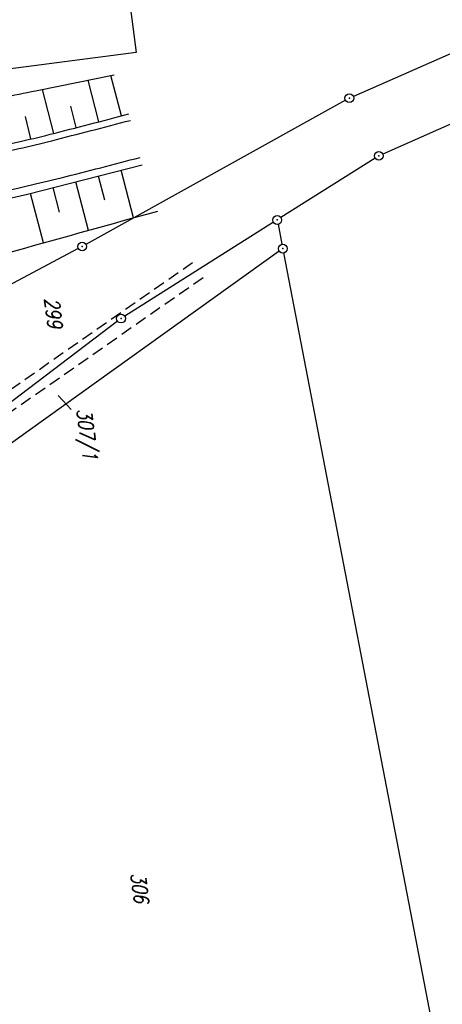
# Model space of a CAD drawing. Extents: x 445979 to 446615, y 447871 to 449065.
# Tile 38 of 47: x 446330 to 446403, y 448620 to 448788. Entities that reach past the tile are written whole.
import ezdxf

# ---------------------------------------------------------------- set-up
doc = ezdxf.new("R2010")
doc.units = 0
doc.header["$LTSCALE"] = 2
doc.header["$MEASUREMENT"] = 0
doc.linetypes.add('AUSGEZOGEN', pattern=[0])
doc.linetypes.add('GESTRICH-X2', pattern=[1.5, 1, -0.5])
doc.layers.get('0').update_dxf_attribs({"linetype": 'AUSGEZOGEN'})
for name, color, linetype in [('199-FLSTNR', 8, 'AUSGEZOGEN'), ('199-GRENZL', 8, 'AUSGEZOGEN'), ('199-GRENZP', 8, 'AUSGEZOGEN'), ('BOESCHG', 250, 'AUSGEZOGEN'), ('BW-SCHRIFT', 250, 'AUSGEZOGEN'), ('FBRTOP', 250, 'AUSGEZOGEN'), ('STRASSE', 250, 'AUSGEZOGEN'), ('WEG', 250, 'GESTRICH-X2')]:
    doc.layers.add(name, color=color, linetype=linetype)
doc.styles.add('ROMANS', font='romans.shx', dxfattribs={"width": 0.8})

# ---------------------------------------------------------------- blocks, each defined once
blk = doc.blocks.new('GST')
at = {"color": 0}
blk.add_circle((0, 0), 0.75, dxfattribs=at)
blk.add_point((0, 0), dxfattribs=at)

msp = doc.modelspace()

# ---------------------------------------------------------------- linework, layer by layer
at = {"layer": '199-FLSTNR'}
msp.add_line((446336.86, 448723.73), (446339.13, 448721.33), dxfattribs=at)
at = {"layer": '199-GRENZL'}
for p, q in [((446424.48, 448791.21), (446387.45, 448774.89)), ((446423.29, 448778.64), (446392.5, 448765.03)), ((446386.1, 448774.23), (446341.65, 448749.57)), ((446391.18, 448764.33), (446375.04, 448754.15)), ((446373.78, 448753.35), (446348.28, 448737.27)), ((446374.55, 448753.01), (446375.22, 448749.58)), ((446340.33, 448748.86), (446290.26, 448722.3)), ((446374.75, 448748.4), (446310.8, 448702.6)), ((446375.5, 448748.1), (446410.37, 448567.08)), ((446347.05, 448736.42), (446327.76, 448721.78))]:
    msp.add_line(p, q, dxfattribs=at)
at = {"layer": 'BOESCHG'}
for p, q in [((446343.87, 448770.55), (446342.02, 448777.67)), ((446347.74, 448771.56), (446345.92, 448778.46)), ((446336.12, 448768.57), (446334.21, 448776.1)), ((446339.99, 448769.55), (446339.05, 448773.22)), ((446332.23, 448767.61), (446331.31, 448771.47)), ((446349.76, 448754.11), (446347.67, 448762.26)), ((446342.06, 448751.96), (446339.92, 448760.27)), ((446344.85, 448757.15), (446343.8, 448761.27)), ((446337.12, 448755.08), (446336.05, 448759.28)), ((446334.35, 448749.82), (446332.17, 448758.28))]:
    msp.add_line(p, q, dxfattribs=at)
at = {"layer": 'BOESCHG', "flags": 128}
for points in [[(446271.09, 448765.41, 0.00895), (446287.6, 448766.97, 0.021833), (446294.32, 448768.03, 0.000044), (446311, 448771.41, -0.000045), (446327.34, 448774.71, -0.000152), (446333.02, 448775.86, -0.000064), (446346.47, 448778.57)], [(446273.59, 448754.94, 0.000146), (446274.43, 448755.09, 0.001835), (446289.72, 448758.18, 0.002176), (446302.61, 448760.89, 0.00272), (446304.12, 448761.22, 0.000167), (446329.87, 448767.06, 0.006078), (446335.5, 448768.41, 0.002597), (446348.97, 448771.89, 0.002597)]]:
    msp.add_lwpolyline(points, format="xyb", dxfattribs=at)
at = {"layer": 'BOESCHG'}
msp.add_lwpolyline([(446277.58, 448745.82), (446331.65, 448758.15), (446351.28, 448763.18)], dxfattribs=at)
at = {"layer": 'BW-SCHRIFT'}
msp.add_lwpolyline([(446343.22, 448836.49), (446350.26, 448782.42), (446312.02, 448777.44), (446304.99, 448831.51)], close=True, dxfattribs=at)
at = {"layer": 'FBRTOP', "const_width": 0.5}
for points in [[(446307.97, 448414.63, 0.000001), (446312.81, 448377.44, -0.000001), (446317.65, 448340.25)], [(446280.2, 448411.01, 0.000001), (446285.04, 448373.83, -0.000001), (446289.88, 448336.64)], [(446343.46, 448141.93, -0.000003), (446347.78, 448108.74, 0.000004)]]:
    msp.add_lwpolyline(points, format="xyb", dxfattribs=at)
at = {"layer": 'FBRTOP'}
msp.add_lwpolyline([(446298.19, 448239.42, 0.000002), (446300.71, 448220.06, -0.000009)], format="xyb", dxfattribs=at)
at = {"layer": 'STRASSE', "flags": 128}
for points in [[(446273.8, 448753.83, 0.000147), (446274.64, 448753.98, 0.001836), (446289.94, 448757.07, 0.002176), (446302.85, 448759.79, 0.00272), (446304.37, 448760.12, 0.000167), (446330.12, 448765.96, 0.006078), (446335.78, 448767.32, 0.002597), (446349.25, 448770.8, 0.002597)], [(446274.99, 448747.38, 0.00015), (446275.85, 448747.54, 0.003004), (446275.9, 448747.55, 0.001838), (446291.27, 448750.66, 0.002176), (446304.23, 448753.38, 0.00272), (446305.81, 448753.73, 0.000167), (446331.57, 448759.57, 0.006078), (446337.39, 448760.97, 0.002597), (446350.93, 448764.46)]]:
    msp.add_lwpolyline(points, format="xyb", dxfattribs=at)
at = {"layer": 'STRASSE'}
msp.add_lwpolyline([(446273.09, 448733.11, 0.006014), (446274.1, 448733.37, 0.000277), (446295.73, 448739.23, 0.001011), (446323.6, 448746.85, 0.000928), (446353.94, 448755.28)], format="xyb", dxfattribs=at)
at = {"layer": 'WEG'}
for points in [[(446359.92, 448746.42), (446310.37, 448711.9)], [(446361.71, 448743.84), (446312.17, 448709.32)]]:
    msp.add_lwpolyline(points, dxfattribs=at)

# ---------------------------------------------------------------- block references
at = {"layer": '199-GRENZP', "rotation": 277.4163262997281}
for p in [(446386.76, 448774.59), (446391.81, 448764.73), (446374.41, 448753.75), (446340.99, 448749.21), (446375.36, 448748.84), (446347.65, 448736.87)]:
    msp.add_blockref('GST', p, dxfattribs=at)

# ---------------------------------------------------------------- texts
at = {"layer": '199-FLSTNR', "style": 'ROMANS', "oblique": 15, "width": 0.8}
for s, p in [('299', (446334.5, 448740.28)), ('307/1', (446340.04, 448721.32)), ('306', (446349.29, 448641.88))]:
    msp.add_text(s, height=2.5, rotation=277.4163, dxfattribs=at).set_placement(p)

doc.saveas('drawing.dxf')
